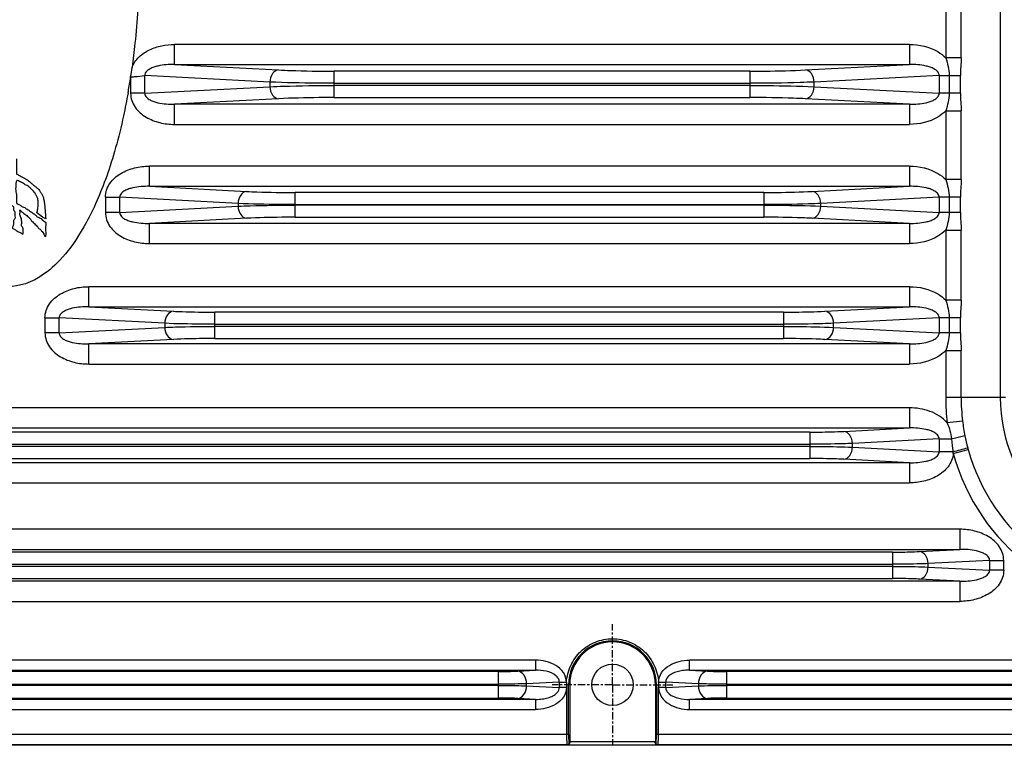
# Model space of a CAD drawing. Header units: millimetres. Extents: x 23 to 485, y 64 to 313.
# Tile 16 of 18: x 393 to 442, y 181 to 217. Entities that reach past the tile are written whole.
import ezdxf

# ---------------------------------------------------------------- set-up
doc = ezdxf.new("R2010")
doc.units = ezdxf.units.MM
doc.linetypes.add('CENTER', pattern=[0.6, 0.375, -0.075, 0.075, -0.075])
doc.layers.add('DEFAULT_1', color=3, linetype='CENTER')

msp = doc.modelspace()

# ---------------------------------------------------------------- linework, layer by layer
at = {"color": 9, "linetype": 'Continuous'}
for p, q in [((441.8649, 240.8561), (441.8649, 197.8561)), ((439.157, 218.0271), (439.157, 214.7006)), ((439.923, 214.7006), (439.923, 218.0271)), ((437.3585, 215.3648), (400.8881, 215.3648)), ((400.8881, 214.3662), (400.8881, 215.3648)), ((437.3585, 215.3648), (437.3585, 214.3662)), ((439.923, 214.7006), (439.157, 214.7006)), ((400.8881, 214.3662), (437.3585, 214.3662)), ((400.8881, 214.3662), (406.0477, 214.0958)), ((429.4413, 214.0359), (408.8054, 214.0359)), ((408.8056, 212.7263), (408.8056, 214.0359)), ((429.441, 214.0359), (429.441, 212.7263)), ((432.1989, 214.0958), (437.3585, 214.3662)), ((398.7091, 213.7358), (398.7091, 212.9403)), ((405.6236, 213.4966), (399.4162, 213.8219)), ((399.4162, 212.9403), (399.4162, 213.8219)), ((438.8304, 213.8219), (432.623, 213.4966)), ((438.8304, 213.8219), (439.8861, 213.8219)), ((438.8304, 213.8219), (438.8304, 212.9403)), ((439.3288, 213.8219), (439.3288, 212.9403)), ((439.8861, 212.9403), (439.8861, 213.8219)), ((399.4162, 212.9403), (405.6236, 213.2656)), ((405.6236, 213.4966), (405.6236, 213.2656)), ((408.8056, 213.4368), (429.441, 213.4368)), ((429.441, 213.3255), (408.8056, 213.3255)), ((432.623, 213.2656), (432.623, 213.4966)), ((432.623, 213.2656), (438.8304, 212.9403)), ((399.4162, 212.9403), (398.7091, 212.9403)), ((406.0477, 212.6665), (400.8881, 212.3961)), ((408.8053, 212.7263), (429.4412, 212.7263)), ((437.3585, 212.3961), (432.1989, 212.6665)), ((439.8861, 212.9403), (438.8304, 212.9403)), ((437.3585, 212.3961), (400.8881, 212.3961)), ((400.8881, 211.3974), (400.8881, 212.3961)), ((437.3585, 212.3961), (437.3585, 211.3974)), ((439.157, 212.0616), (439.923, 212.0616)), ((439.157, 212.0616), (439.157, 208.6596)), ((439.923, 208.6595), (439.923, 212.0616)), ((400.8881, 211.3974), (437.3585, 211.3974)), ((437.3585, 209.3238), (399.6381, 209.3238)), ((399.6381, 208.3251), (399.6381, 209.3238)), ((437.3585, 209.3238), (437.3585, 208.3251)), ((439.923, 208.6595), (439.157, 208.6595)), ((399.6381, 208.3251), (437.3585, 208.3251)), ((399.6381, 208.3251), (404.4651, 208.0722)), ((432.5315, 208.0722), (437.3585, 208.3251)), ((397.4591, 207.7809), (398.1662, 207.7809)), ((397.4591, 207.7809), (397.4591, 207.0314)), ((404.041, 207.473), (398.1662, 207.7809)), ((398.1662, 207.0314), (398.1662, 207.7809)), ((430.1274, 208.02), (406.8693, 208.02)), ((406.8695, 206.7923), (406.8695, 208.02)), ((430.1271, 208.02), (430.1271, 206.7923)), ((438.8304, 207.7809), (432.9556, 207.473)), ((439.8861, 207.7809), (438.8304, 207.7809)), ((438.8304, 207.7809), (438.8304, 207.0314)), ((439.3288, 207.7809), (439.3288, 207.0314)), ((439.8861, 207.0314), (439.8861, 207.7809)), ((398.1662, 207.0314), (404.041, 207.3393)), ((404.041, 207.473), (404.041, 207.3393)), ((406.8695, 207.4208), (430.1271, 207.4208)), ((430.1271, 207.3915), (406.8695, 207.3915)), ((432.9556, 207.3393), (432.9556, 207.473)), ((432.9556, 207.3393), (438.8304, 207.0314)), ((398.1662, 207.0314), (397.4591, 207.0314)), ((404.4651, 206.7401), (399.6381, 206.4871)), ((406.8692, 206.7923), (430.1274, 206.7923)), ((437.3585, 206.4871), (432.5315, 206.7401)), ((439.8861, 207.0314), (438.8304, 207.0314)), ((437.3585, 206.4871), (399.6381, 206.4871)), ((399.6381, 205.4885), (399.6381, 206.4871)), ((437.3585, 206.4871), (437.3585, 205.4885)), ((439.157, 206.1527), (439.923, 206.1527)), ((439.157, 206.1527), (439.157, 202.6846)), ((439.923, 202.6845), (439.923, 206.1527)), ((399.6381, 205.4885), (437.3585, 205.4885)), ((437.3585, 203.3488), (396.6381, 203.3488)), ((396.6381, 202.3501), (396.6381, 203.3488)), ((437.3585, 203.3488), (437.3585, 202.3501)), ((396.6381, 202.3501), (437.3585, 202.3501)), ((396.6381, 202.3501), (400.8299, 202.1305)), ((433.1668, 202.1305), (437.3585, 202.3501)), ((439.923, 202.6845), (439.157, 202.6845)), ((394.4591, 201.8059), (395.1662, 201.8059)), ((394.4591, 201.8059), (394.4591, 201.0564)), ((400.4058, 201.5313), (395.1662, 201.8059)), ((395.1662, 201.0564), (395.1662, 201.8059)), ((431.1162, 202.0859), (402.8804, 202.0859)), ((402.8806, 200.7763), (402.8806, 202.0859)), ((431.116, 202.0859), (431.116, 200.7763)), ((438.8304, 201.8059), (433.5909, 201.5313)), ((439.8861, 201.8059), (438.8304, 201.8059)), ((438.8304, 201.8059), (438.8304, 201.0564)), ((439.3288, 201.8059), (439.3288, 201.0564)), ((439.8861, 201.0564), (439.8861, 201.8059)), ((395.1662, 201.0564), (400.4058, 201.331)), ((400.4058, 201.5313), (400.4058, 201.331)), ((402.8806, 201.4868), (431.116, 201.4868)), ((431.116, 201.3755), (402.8806, 201.3755)), ((433.5909, 201.331), (433.5909, 201.5313)), ((433.5909, 201.331), (438.8304, 201.0564)), ((395.1662, 201.0564), (394.4591, 201.0564)), ((439.8861, 201.0564), (438.8304, 201.0564)), ((400.8299, 200.7318), (396.6381, 200.5121)), ((437.3585, 200.5121), (396.6381, 200.5121)), ((396.6381, 199.5135), (396.6381, 200.5121)), ((402.8804, 200.7763), (431.1162, 200.7763)), ((437.3585, 200.5121), (433.1668, 200.7318)), ((437.3585, 200.5121), (437.3585, 199.5135)), ((439.157, 200.1777), (439.923, 200.1777)), ((439.157, 200.1777), (439.157, 197.8561)), ((439.923, 197.8561), (439.923, 200.1777)), ((396.6381, 199.5135), (437.3585, 199.5135)), ((442.1189, 197.8561), (439.157, 197.8561)), ((437.3585, 197.3419), (332.4381, 197.3419)), ((437.3585, 197.3419), (437.3585, 196.3433)), ((439.994, 196.6851), (439.2336, 196.5926)), ((332.4381, 196.3433), (437.3585, 196.3433)), ((432.4085, 196.1359), (337.3881, 196.1359)), ((432.4083, 196.1359), (432.4083, 194.8263)), ((434.1055, 196.1728), (437.3585, 196.3433)), ((337.3883, 195.5368), (432.4083, 195.5368)), ((438.8304, 195.799), (434.5297, 195.5736)), ((434.5297, 195.3887), (434.5297, 195.5736)), ((438.8304, 195.799), (439.4457, 195.799)), ((438.8304, 195.799), (438.8304, 195.1633)), ((432.4083, 195.4255), (337.3883, 195.4255)), ((434.5297, 195.3887), (438.8304, 195.1633)), ((439.5234, 195.1633), (438.8304, 195.1633)), ((439.5339, 195.0727), (440.2724, 195.2765)), ((437.3585, 194.619), (332.4381, 194.619)), ((337.3881, 194.8263), (432.4085, 194.8263)), ((437.3585, 194.619), (434.1055, 194.7895)), ((437.3585, 194.619), (437.3585, 193.6204)), ((332.4381, 193.6204), (437.3585, 193.6204)), ((439.8585, 191.3185), (332.4381, 191.3185)), ((439.8585, 191.3185), (439.8585, 190.3199)), ((332.4381, 190.3199), (439.8585, 190.3199)), ((436.5155, 190.1859), (335.7811, 190.1859)), ((436.5154, 190.1859), (436.5154, 188.8763)), ((437.859, 190.2151), (439.8585, 190.3199)), ((335.7812, 189.5868), (436.5154, 189.5868)), ((441.3304, 189.7756), (438.2832, 189.6159)), ((438.2832, 189.4463), (438.2832, 189.6159)), ((441.3304, 189.7756), (442.0375, 189.7756)), ((441.3304, 189.7756), (441.3304, 189.2866)), ((442.0375, 189.2866), (442.0375, 189.7756)), ((436.5154, 189.4755), (335.7812, 189.4755)), ((438.2832, 189.4463), (441.3304, 189.2866)), ((442.0375, 189.2866), (441.3304, 189.2866)), ((439.8585, 188.7424), (332.4381, 188.7424)), ((335.7811, 188.8763), (436.5155, 188.8763)), ((439.8585, 188.7424), (437.859, 188.8472)), ((439.8585, 188.7424), (439.8585, 187.7437)), ((332.4381, 187.7437), (439.8585, 187.7437)), ((418.8024, 184.829), (366.4442, 184.829)), ((418.8024, 184.829), (418.8024, 184.3297)), ((477.8024, 184.829), (426.4442, 184.829)), ((426.4442, 184.3297), (426.4442, 184.829)), ((366.4442, 184.3297), (418.8024, 184.3297)), ((416.945, 184.2622), (368.3016, 184.2622)), ((416.9449, 184.2622), (416.9449, 182.9501)), ((417.9172, 184.2833), (418.8024, 184.3297)), ((426.4442, 184.3297), (477.8024, 184.3297)), ((426.4442, 184.3297), (427.3294, 184.2833)), ((475.945, 184.2622), (428.3016, 184.2622)), ((428.3017, 182.9501), (428.3017, 184.2622)), ((419.981, 183.7441), (418.3591, 183.6591)), ((419.981, 183.7441), (420.3434, 183.7441)), ((419.981, 183.7441), (419.981, 183.4681)), ((424.9032, 183.7441), (425.2657, 183.7441)), ((426.8875, 183.6591), (425.2657, 183.7441)), ((425.2657, 183.4681), (425.2657, 183.7441)), ((368.3017, 183.638), (416.9449, 183.638)), ((416.9449, 183.5742), (368.3017, 183.5742)), ((418.3591, 183.5531), (418.3591, 183.6591)), ((418.3591, 183.5531), (419.981, 183.4681)), ((420.34, 183.4681), (419.981, 183.4681)), ((420.4407, 181.1394), (420.4407, 183.6061)), ((424.8059, 183.6061), (424.8059, 181.1394)), ((425.2657, 183.4681), (424.9066, 183.4681)), ((425.2657, 183.4681), (426.8875, 183.5531)), ((426.8875, 183.6591), (426.8875, 183.5531)), ((428.3017, 183.638), (475.9449, 183.638)), ((475.9449, 183.5742), (428.3017, 183.5742)), ((418.8024, 182.8826), (366.4442, 182.8826)), ((368.3016, 182.9501), (416.945, 182.9501)), ((418.8024, 182.8826), (417.9172, 182.929)), ((418.8024, 182.8826), (418.8024, 182.3833)), ((427.3294, 182.929), (426.4442, 182.8826)), ((477.8024, 182.8826), (426.4442, 182.8826)), ((426.4442, 182.3833), (426.4442, 182.8826)), ((428.3016, 182.9501), (475.945, 182.9501)), ((366.4442, 182.3833), (418.8024, 182.3833)), ((426.4442, 182.3833), (477.8024, 182.3833)), ((420.4407, 181.1394), (364.8059, 181.1394)), ((479.9407, 181.1394), (424.8059, 181.1394)), ((364.8534, 180.6394), (420.3932, 180.6394)), ((420.3932, 180.6394), (420.3932, 180.6324)), ((420.3932, 180.6324), (424.8534, 180.6324)), ((420.499, 180.7347), (420.4751, 180.7394)), ((424.7483, 180.7823), (420.4983, 180.7823)), ((424.7716, 180.7394), (424.7476, 180.7347)), ((424.8534, 180.6394), (479.8932, 180.6394)), ((424.8534, 180.6324), (424.8534, 180.6394))]:
    msp.add_line(p, q, dxfattribs=at)
at = {"color": 7, "linetype": 'Continuous'}
for p, q in [((394.3383, 206.7893), (394.0433, 207.0211)), ((394.4933, 206.7062), (394.3383, 206.7893)), ((420.3387, 183.488), (420.3411, 181.1394)), ((420.34, 183.6061), (420.3405, 183.4681)), ((420.4983, 183.6061), (420.4983, 180.7823)), ((424.7483, 183.6061), (424.7483, 180.7823)), ((424.9056, 181.1394), (424.9079, 183.488)), ((424.9066, 183.6179), (424.9066, 183.4681)), ((483.1162, 180.6061), (302.1305, 180.6061))]:
    msp.add_line(p, q, dxfattribs=at)
msp.add_circle((422.6233, 183.6061), 1.027, dxfattribs=at)
for centre, radius, start, end in [((364.989, 218.8764), 34.1096, 351.35475, 352.14247), ((366.1382, 218.6997), 32.9468, 350.11151, 351.33467), ((367.0047, 218.5514), 32.0677, 349.96558, 350.10676), ((422.6233, 183.6061), 2.125, 0, 180), ((423.0909, 183.606), 2.7509, 177.12112, 179.99664)]:
    msp.add_arc(centre, radius, start, end, dxfattribs=at)
at = {"color": 9, "linetype": 'Continuous'}
for centre, radius, start, end in [((449.6233, 197.8561), 10.4663, 180, 186.93415), ((449.6233, 197.8561), 9.7003, 180, 186.93401), ((449.6233, 197.8561), 7.7584, 180, 270), ((452.4204, 198.6556), 12.6091, 192.3932, 195.14948), ((464.2547, 198.5061), 24.9562, 186.2275, 187.69788), ((396.1833, 356.2641), 166.8288, 285.057451, 285.315841), ((436.7288, 194.792), 2.8191, 5.7159, 7.56862), ((449.6233, 197.8561), 10.4663, 195.42272, 270), ((455.1642, 199.389), 15.4493, 195.1156, 195.4382), ((449.6233, 197.8561), 9.7003, 195.42274, 270), ((422.6233, 183.6061), 2.1826, 0, 180)]:
    msp.add_arc(centre, radius, start, end, dxfattribs=at)
at = {"color": 7, "linetype": 'Continuous'}
for centre, start_param, end_param in [((420.5114, 180.7823), 1.5707963, 1.8942557), ((424.7352, 180.7823), -1.8942557, -1.5707963)]:
    msp.add_ellipse(centre, major_axis=(0, 0.15), ratio=0.0874887, start_param=start_param, end_param=end_param, dxfattribs=at)
for points, knots in [([(399.1191, 218.7847), (399.1024, 217.6432), (399.0108, 216.0832), (398.8327, 214.6076), (398.7783, 214.2133)], [0, 0, 0, 0, 0.7276224, 1, 1, 1, 1]), ([(408.8056, 213.4368), (408.513, 213.4368), (407.4522, 213.4418), (406.3911, 213.4617), (405.6236, 213.4966)], [0, 0, 0, 0, 0.2758085, 1, 1, 1, 1]), ([(405.6236, 213.2656), (405.8508, 213.276), (406.911, 213.314), (407.9721, 213.3255), (408.8056, 213.3255)], [0, 0, 0, 0, 0.2143051, 1, 1, 1, 1]), ([(432.623, 213.4966), (432.3958, 213.4863), (431.3356, 213.4483), (430.2745, 213.4368), (429.441, 213.4368)], [0, 0, 0, 0, 0.2143051, 1, 1, 1, 1]), ([(429.441, 213.3255), (429.7336, 213.3255), (430.7944, 213.3204), (431.8555, 213.3005), (432.623, 213.2656)], [0, 0, 0, 0, 0.2758085, 1, 1, 1, 1]), ([(398.5819, 212.9639), (398.5129, 212.5744), (398.2138, 211.0529), (397.5468, 208.7133), (396.5315, 206.4377), (395.467, 204.8725), (394.0848, 203.5983), (393.165, 203.3561), (392.6233, 203.3561)], [0, 0, 0, 0, 0.0524957, 0.2104131, 0.3683304, 0.5262478, 0.6841652, 1, 1, 1, 1]), ([(393.0522, 209.689), (393.0527, 209.6815), (393.0531, 209.6125), (393.0537, 209.4648), (393.0445, 209.2092), (393.059, 209.0435), (393.0375, 208.9337), (393.1028, 208.9382), (393.1444, 208.8761), (393.2337, 208.8489), (393.3005, 208.7933), (393.3813, 208.7723), (393.4512, 208.7234), (393.527, 208.6728), (393.6101, 208.6252), (393.6911, 208.5697), (393.7578, 208.502), (393.8317, 208.4424), (393.8917, 208.3728), (393.9916, 208.3051), (394.0999, 208.2282), (394.1727, 208.1282), (394.2306, 208.0572), (394.2725, 207.9963), (394.3027, 207.9323), (394.3432, 207.8721), (394.3623, 207.795), (394.3994, 207.7058), (394.4152, 207.601), (394.4296, 207.4779), (394.4536, 207.3356), (394.4577, 207.1868), (394.4725, 207.0291), (394.4928, 206.8756), (394.4893, 206.7605), (394.4933, 206.7062)], [0, 0, 0, 0, 0.0054348, 0.0462553, 0.1401647, 0.1963168, 0.2048484, 0.21374, 0.2377695, 0.2625093, 0.2882263, 0.3082754, 0.3301064, 0.3580181, 0.383735, 0.4090692, 0.438792, 0.4619268, 0.4873746, 0.5140329, 0.5612137, 0.5958712, 0.6153359, 0.6369624, 0.6566426, 0.6737418, 0.6962933, 0.7214664, 0.753359, 0.7831143, 0.8239567, 0.8722299, 0.9057868, 0.9546613, 1, 1, 1, 1]), ([(393.0603, 208.6122), (393.0556, 208.6046), (393.0456, 208.567), (393.019, 208.5162), (393.011, 208.4096), (393.006, 208.285), (392.9983, 208.1312), (393.0387, 207.9738), (393.0588, 207.7927), (393.0465, 207.632), (393.0397, 207.5216), (393.0635, 207.4699), (393.1231, 207.4331), (393.2299, 207.407), (393.3241, 207.2999), (393.451, 207.281), (393.5284, 207.2046), (393.62, 207.1696), (393.6939, 207.1042), (393.7826, 207.0591), (393.8582, 206.9928), (393.9494, 206.9319), (394.0293, 206.858), (394.1166, 206.7861), (394.2204, 206.7547), (394.3118, 206.6916), (394.3812, 206.6016), (394.4865, 206.578), (394.5023, 206.4868), (394.4914, 206.3909), (394.4871, 206.2182), (394.4981, 206.0399), (394.4917, 205.898), (394.4927, 205.845), (394.4933, 205.8311)], [0, 0, 0, 0, 0.0083029, 0.0282047, 0.0505347, 0.0952663, 0.1343061, 0.1783809, 0.2307386, 0.2858709, 0.3150147, 0.3204181, 0.3326899, 0.3710912, 0.4117665, 0.4452826, 0.4732537, 0.5001654, 0.5262647, 0.5551821, 0.5829729, 0.6102555, 0.6469216, 0.6744164, 0.7038148, 0.7367148, 0.7654954, 0.7990337, 0.8115533, 0.8384614, 0.8809914, 0.9555733, 0.9883368, 1, 1, 1, 1]), ([(394.0433, 207.0211), (394.0643, 207.0465), (394.0866, 207.1059), (394.0935, 207.2123), (394.1298, 207.3265), (394.1192, 207.4447), (394.1232, 207.5557), (394.1153, 207.6702), (394.0773, 207.7948), (393.994, 207.9126), (393.9371, 208.041), (393.8388, 208.1432), (393.7294, 208.2323), (393.6433, 208.3427), (393.5236, 208.3782), (393.4317, 208.4296), (393.3457, 208.4976), (393.2385, 208.5374), (393.1627, 208.5824), (393.0783, 208.6364), (393.0614, 208.614), (393.0603, 208.6122)], [0, 0, 0, 0, 0.0426961, 0.0900309, 0.1478823, 0.2088649, 0.2542473, 0.3040663, 0.3695497, 0.4337615, 0.5055314, 0.5647741, 0.6300267, 0.7052983, 0.7529955, 0.8013822, 0.8525161, 0.9072422, 0.9540777, 0.9966975, 1, 1, 1, 1]), ([(391.3128, 208.0783), (391.3388, 208.074), (391.4086, 208.0528), (391.5246, 208.0199), (391.6739, 207.9778), (391.8242, 207.9092), (391.9711, 207.8313), (392.109, 207.7539), (392.2202, 207.6639), (392.3373, 207.6237), (392.441, 207.562), (392.547, 207.5246), (392.6563, 207.4832), (392.7391, 207.4105), (392.8377, 207.3802), (392.8991, 207.3136), (392.8914, 207.2397), (392.8964, 207.1815), (392.916, 207.1254), (392.9488, 207.0767), (392.9669, 207.0104), (392.9682, 206.9271), (392.9678, 206.8344), (392.9854, 206.735), (392.9351, 206.6727), (392.9014, 206.6318), (392.887, 206.561), (392.8963, 206.4853), (392.8858, 206.4004), (392.8701, 206.3342), (392.8389, 206.291), (392.8351, 206.2313), (392.9387, 206.2135), (393.0102, 206.144), (393.1095, 206.0919), (393.1874, 206.0605), (393.2622, 206.0126), (393.3167, 205.9896), (393.3748, 205.9631), (393.3823, 205.969), (393.3832, 205.9702)], [0, 0, 0, 0, 0.0225761, 0.0605417, 0.1050815, 0.1552978, 0.202337, 0.2481259, 0.291275, 0.3239523, 0.3535675, 0.3947275, 0.4204382, 0.453516, 0.4871548, 0.509051, 0.5232983, 0.5488041, 0.5592216, 0.5739608, 0.599024, 0.6168467, 0.6453413, 0.6805226, 0.6955808, 0.7122435, 0.7255194, 0.7562252, 0.7772587, 0.7990824, 0.8134129, 0.8232031, 0.8439093, 0.8853449, 0.9132575, 0.9383609, 0.9583908, 0.987056, 0.997972, 1, 1, 1, 1]), ([(406.8695, 207.4208), (406.6094, 207.4208), (405.6664, 207.4252), (404.7233, 207.4426), (404.041, 207.473)], [0, 0, 0, 0, 0.2758089, 1, 1, 1, 1]), ([(404.041, 207.3393), (404.2429, 207.3483), (405.1854, 207.3814), (406.1285, 207.3915), (406.8695, 207.3915)], [0, 0, 0, 0, 0.2143033, 1, 1, 1, 1]), ([(432.9556, 207.473), (432.7537, 207.464), (431.8112, 207.4308), (430.8681, 207.4208), (430.1271, 207.4208)], [0, 0, 0, 0, 0.2143033, 1, 1, 1, 1]), ([(430.1271, 207.3915), (430.3872, 207.3915), (431.3302, 207.387), (432.2733, 207.3697), (432.9556, 207.3393)], [0, 0, 0, 0, 0.2758089, 1, 1, 1, 1]), ([(393.3832, 205.9702), (393.3905, 205.9797), (393.3767, 206.0413), (393.3847, 206.111), (393.3815, 206.2106), (393.3489, 206.3001), (393.279, 206.3576), (393.3097, 206.482), (393.3025, 206.6024), (393.2933, 206.7368), (393.244, 206.8244), (393.2136, 206.9095), (393.2187, 206.9996), (393.2245, 207.0623), (393.2151, 207.1627), (393.2304, 207.149), (393.2354, 207.1428)], [0, 0, 0, 0, 0.0440535, 0.0994096, 0.1975423, 0.2707556, 0.3280227, 0.3966033, 0.5493904, 0.6324888, 0.7158177, 0.7895472, 0.8502653, 0.9227617, 0.9795962, 1, 1, 1, 1]), ([(393.2354, 207.1428), (393.2447, 207.1314), (393.2851, 207.0662), (393.3485, 207.041), (393.4202, 206.9636), (393.5166, 206.9222), (393.5822, 206.8391), (393.6625, 206.7775), (393.7422, 206.7011), (393.8002, 206.5956), (393.9053, 206.5249), (393.9691, 206.4261), (394.0558, 206.3674), (394.0994, 206.2993), (394.1451, 206.2389), (394.2406, 206.1918), (394.3048, 206.0787), (394.3954, 205.9964), (394.4215, 205.8943), (394.4518, 205.8449), (394.4933, 205.8311)], [0, 0, 0, 0, 0.0258324, 0.0835982, 0.1307887, 0.1905872, 0.2536281, 0.3008187, 0.357267, 0.4341716, 0.4945006, 0.5614632, 0.6245603, 0.6626135, 0.6937881, 0.7480783, 0.8312105, 0.9022771, 0.943544, 1, 1, 1, 1]), ([(402.8806, 201.4868), (402.653, 201.4868), (401.828, 201.4905), (401.0027, 201.5053), (400.4058, 201.5313)], [0, 0, 0, 0, 0.2758093, 1, 1, 1, 1]), ([(400.4058, 201.331), (400.5824, 201.3387), (401.4071, 201.367), (402.2323, 201.3755), (402.8806, 201.3755)], [0, 0, 0, 0, 0.214301, 1, 1, 1, 1]), ([(433.5909, 201.5313), (433.4142, 201.5236), (432.5895, 201.4953), (431.7643, 201.4868), (431.116, 201.4868)], [0, 0, 0, 0, 0.214301, 1, 1, 1, 1]), ([(431.116, 201.3755), (431.3436, 201.3755), (432.1687, 201.3717), (432.9939, 201.3569), (433.5909, 201.331)], [0, 0, 0, 0, 0.2758093, 1, 1, 1, 1]), ([(434.5297, 195.5736), (434.3782, 195.5672), (433.6713, 195.5438), (432.964, 195.5368), (432.4083, 195.5368)], [0, 0, 0, 0, 0.2142981, 1, 1, 1, 1]), ([(432.4083, 195.4255), (432.6034, 195.4255), (433.3106, 195.4224), (434.0179, 195.4101), (434.5297, 195.3887)], [0, 0, 0, 0, 0.2758099, 1, 1, 1, 1]), ([(438.2832, 189.6159), (438.157, 189.6109), (437.5679, 189.5924), (436.9785, 189.5868), (436.5154, 189.5868)], [0, 0, 0, 0, 0.2142943, 1, 1, 1, 1]), ([(436.5154, 189.4755), (436.6779, 189.4755), (437.2673, 189.473), (437.8567, 189.4633), (438.2832, 189.4463)], [0, 0, 0, 0, 0.2758106, 1, 1, 1, 1]), ([(418.3591, 183.6591), (418.2581, 183.6555), (417.7868, 183.6421), (417.3153, 183.638), (416.9449, 183.638)], [0, 0, 0, 0, 0.2142877, 1, 1, 1, 1]), ([(416.9449, 183.5742), (417.0749, 183.5742), (417.5464, 183.5724), (418.0179, 183.5654), (418.3591, 183.5531)], [0, 0, 0, 0, 0.2758119, 1, 1, 1, 1]), ([(428.3017, 183.638), (428.1717, 183.638), (427.7002, 183.6398), (427.2287, 183.6468), (426.8875, 183.6591)], [0, 0, 0, 0, 0.2758119, 1, 1, 1, 1]), ([(426.8875, 183.5531), (426.9885, 183.5568), (427.4598, 183.5702), (427.9313, 183.5742), (428.3017, 183.5742)], [0, 0, 0, 0, 0.2142877, 1, 1, 1, 1]), ([(420.499, 180.7347), (420.4998, 180.7071), (420.4814, 180.6548), (420.4321, 180.6329), (420.411, 180.6324)], [0, 0, 0, 0, 0.5659853, 1, 1, 1, 1]), ([(424.8356, 180.6324), (424.8145, 180.6329), (424.7652, 180.6548), (424.7468, 180.7071), (424.7476, 180.7347)], [0, 0, 0, 0, 0.4340862, 1, 1, 1, 1])]:
    msp.add_open_spline(points, degree=3, knots=knots, dxfattribs=at)
at = {"color": 9, "linetype": 'Continuous'}
for points, knots in [([(398.7784, 214.2133), (398.85, 214.4114), (399.1028, 214.7716), (399.641, 215.1237), (400.2507, 215.3229), (400.676, 215.3648), (400.8881, 215.3648)], [0, 0, 0, 0, 0.2489595, 0.498976, 0.749411, 1, 1, 1, 1]), ([(437.3585, 215.3648), (437.8445, 215.3648), (438.5217, 215.2169), (439.0434, 214.8182), (439.157, 214.7006)], [0, 0, 0, 0, 0.7482972, 1, 1, 1, 1]), ([(400.8881, 214.3662), (400.7503, 214.3695), (400.4739, 214.3621), (400.1306, 214.3125), (399.8625, 214.2382), (399.6677, 214.1555), (399.4874, 214.0383), (399.413, 213.8946), (399.4162, 213.8219)], [0, 0, 0, 0, 0.2463561, 0.4933734, 0.6176132, 0.7428078, 0.8700342, 1, 1, 1, 1]), ([(406.0479, 214.0958), (405.9325, 214.0898), (405.6909, 213.9093), (405.6275, 213.6419), (405.6236, 213.4966)], [0, 0, 0, 0, 0.4430778, 1, 1, 1, 1]), ([(406.0477, 214.0958), (406.2445, 214.0855), (407.1632, 214.0474), (408.0829, 214.0359), (408.8054, 214.0359)], [0, 0, 0, 0, 0.2143098, 1, 1, 1, 1]), ([(429.4413, 214.0359), (429.6949, 214.0359), (430.6143, 214.041), (431.5339, 214.0609), (432.1989, 214.0958)], [0, 0, 0, 0, 0.2758094, 1, 1, 1, 1]), ([(432.623, 213.4966), (432.6192, 213.6418), (432.5558, 213.9092), (432.3142, 214.0898), (432.1987, 214.0958)], [0, 0, 0, 0, 0.556684, 1, 1, 1, 1]), ([(438.8304, 213.8219), (438.8336, 213.8946), (438.7592, 214.0383), (438.5789, 214.1555), (438.3841, 214.2382), (438.116, 214.3125), (437.7728, 214.3621), (437.4963, 214.3695), (437.3585, 214.3662)], [0, 0, 0, 0, 0.1299658, 0.2571923, 0.382387, 0.5066268, 0.753644, 1, 1, 1, 1]), ([(398.7091, 213.749), (398.7741, 213.7551), (399.01, 213.7771), (399.246, 213.7996), (399.4162, 213.8219)], [0, 0, 0, 0, 0.275555, 1, 1, 1, 1]), ([(405.6236, 213.2656), (405.6275, 213.1205), (405.6909, 212.8531), (405.9324, 212.6725), (406.0479, 212.6665)], [0, 0, 0, 0, 0.556684, 1, 1, 1, 1]), ([(432.1987, 212.6665), (432.3141, 212.6725), (432.5557, 212.853), (432.6192, 213.1204), (432.623, 213.2656)], [0, 0, 0, 0, 0.4430778, 1, 1, 1, 1]), ([(398.7091, 212.9403), (398.7091, 212.6983), (398.8832, 212.2057), (399.4581, 211.7222), (400.1507, 211.4534), (400.643, 211.3974), (400.8881, 211.3974)], [0, 0, 0, 0, 0.2479812, 0.4979415, 0.748829, 1, 1, 1, 1]), ([(399.4162, 212.9403), (399.413, 212.8677), (399.4874, 212.724), (399.6677, 212.6067), (399.8625, 212.5241), (400.1306, 212.4498), (400.4739, 212.4002), (400.7503, 212.3928), (400.8881, 212.3961)], [0, 0, 0, 0, 0.1299658, 0.2571923, 0.382387, 0.5066268, 0.753644, 1, 1, 1, 1]), ([(408.8053, 212.7263), (408.5517, 212.7263), (407.6323, 212.7212), (406.7127, 212.7013), (406.0477, 212.6665)], [0, 0, 0, 0, 0.2758094, 1, 1, 1, 1]), ([(432.1989, 212.6665), (432.0021, 212.6768), (431.0834, 212.7148), (430.1637, 212.7263), (429.4412, 212.7263)], [0, 0, 0, 0, 0.2143098, 1, 1, 1, 1]), ([(437.3585, 212.3961), (437.4963, 212.3928), (437.7728, 212.4002), (438.116, 212.4498), (438.3841, 212.5241), (438.5789, 212.6067), (438.7592, 212.724), (438.8336, 212.8677), (438.8304, 212.9403)], [0, 0, 0, 0, 0.2463561, 0.4933734, 0.6176132, 0.7428078, 0.8700342, 1, 1, 1, 1]), ([(439.157, 212.0616), (439.0433, 211.944), (438.5215, 211.5454), (437.8444, 211.3974), (437.3585, 211.3974)], [0, 0, 0, 0, 0.2518343, 1, 1, 1, 1]), ([(397.4591, 207.7809), (397.4591, 208.0229), (397.6332, 208.5155), (398.2081, 208.999), (398.9007, 209.2677), (399.393, 209.3238), (399.6381, 209.3238)], [0, 0, 0, 0, 0.2479805, 0.49794, 0.7488276, 1, 1, 1, 1]), ([(437.3585, 209.3238), (437.8445, 209.3238), (438.5217, 209.1759), (439.0434, 208.7771), (439.157, 208.6596)], [0, 0, 0, 0, 0.7482972, 1, 1, 1, 1]), ([(399.6381, 208.3251), (399.5003, 208.3284), (399.2239, 208.321), (398.8806, 208.2714), (398.6125, 208.1971), (398.4177, 208.1145), (398.2374, 207.9972), (398.163, 207.8535), (398.1662, 207.7809)], [0, 0, 0, 0, 0.2463561, 0.4933734, 0.6176132, 0.7428078, 0.8700342, 1, 1, 1, 1]), ([(438.8304, 207.7809), (438.8336, 207.8535), (438.7592, 207.9972), (438.5789, 208.1145), (438.3841, 208.1971), (438.116, 208.2714), (437.7728, 208.321), (437.4963, 208.3284), (437.3585, 208.3251)], [0, 0, 0, 0, 0.1299658, 0.2571923, 0.382387, 0.5066268, 0.753644, 1, 1, 1, 1]), ([(404.4653, 208.0722), (404.3499, 208.0661), (404.1083, 207.8856), (404.0448, 207.6182), (404.041, 207.473)], [0, 0, 0, 0, 0.4430778, 1, 1, 1, 1]), ([(404.4651, 208.0722), (404.6367, 208.0632), (405.4376, 208.03), (406.2394, 208.02), (406.8693, 208.02)], [0, 0, 0, 0, 0.2143097, 1, 1, 1, 1]), ([(430.1274, 208.02), (430.3485, 208.02), (431.15, 208.0244), (431.9518, 208.0418), (432.5315, 208.0722)], [0, 0, 0, 0, 0.2758094, 1, 1, 1, 1]), ([(432.9556, 207.473), (432.9518, 207.6182), (432.8884, 207.8855), (432.6468, 208.0661), (432.5313, 208.0722)], [0, 0, 0, 0, 0.556684, 1, 1, 1, 1]), ([(404.041, 207.3393), (404.0448, 207.1941), (404.1083, 206.9267), (404.3498, 206.7461), (404.4653, 206.7401)], [0, 0, 0, 0, 0.556684, 1, 1, 1, 1]), ([(432.5313, 206.7401), (432.6467, 206.7461), (432.8883, 206.9266), (432.9518, 207.194), (432.9556, 207.3393)], [0, 0, 0, 0, 0.4430778, 1, 1, 1, 1]), ([(397.4591, 207.0314), (397.4591, 206.7894), (397.6332, 206.2967), (398.2081, 205.8133), (398.9007, 205.5445), (399.393, 205.4885), (399.6381, 205.4885)], [0, 0, 0, 0, 0.2479812, 0.4979415, 0.748829, 1, 1, 1, 1]), ([(398.1662, 207.0314), (398.163, 206.9588), (398.2374, 206.8151), (398.4177, 206.6978), (398.6125, 206.6152), (398.8806, 206.5409), (399.2239, 206.4913), (399.5003, 206.4838), (399.6381, 206.4871)], [0, 0, 0, 0, 0.1299658, 0.2571923, 0.382387, 0.5066268, 0.753644, 1, 1, 1, 1]), ([(406.8692, 206.7923), (406.6481, 206.7923), (405.8466, 206.7879), (405.0448, 206.7705), (404.4651, 206.7401)], [0, 0, 0, 0, 0.2758094, 1, 1, 1, 1]), ([(432.5315, 206.7401), (432.36, 206.7491), (431.559, 206.7823), (430.7572, 206.7923), (430.1274, 206.7923)], [0, 0, 0, 0, 0.2143097, 1, 1, 1, 1]), ([(437.3585, 206.4871), (437.4963, 206.4838), (437.7728, 206.4913), (438.116, 206.5409), (438.3841, 206.6152), (438.5789, 206.6978), (438.7592, 206.8151), (438.8336, 206.9588), (438.8304, 207.0314)], [0, 0, 0, 0, 0.2463561, 0.4933734, 0.6176132, 0.7428078, 0.8700342, 1, 1, 1, 1]), ([(439.157, 206.1527), (439.0433, 206.0351), (438.5215, 205.6365), (437.8444, 205.4885), (437.3585, 205.4885)], [0, 0, 0, 0, 0.2518343, 1, 1, 1, 1]), ([(394.4591, 201.8059), (394.4591, 202.0479), (394.6332, 202.5405), (395.2081, 203.024), (395.9007, 203.2927), (396.393, 203.3488), (396.6381, 203.3488)], [0, 0, 0, 0, 0.2479805, 0.49794, 0.7488276, 1, 1, 1, 1]), ([(437.3585, 203.3488), (437.8445, 203.3488), (438.5217, 203.2009), (439.0434, 202.8021), (439.157, 202.6846)], [0, 0, 0, 0, 0.7482972, 1, 1, 1, 1]), ([(396.6381, 202.3501), (396.5003, 202.3534), (396.2239, 202.346), (395.8806, 202.2964), (395.6125, 202.2221), (395.4177, 202.1395), (395.2374, 202.0222), (395.163, 201.8785), (395.1662, 201.8059)], [0, 0, 0, 0, 0.2463561, 0.4933734, 0.6176132, 0.7428078, 0.8700342, 1, 1, 1, 1]), ([(438.8304, 201.8059), (438.8336, 201.8785), (438.7592, 202.0222), (438.5789, 202.1395), (438.3841, 202.2221), (438.116, 202.2964), (437.7728, 202.346), (437.4963, 202.3534), (437.3585, 202.3501)], [0, 0, 0, 0, 0.1299658, 0.2571923, 0.382387, 0.5066268, 0.753644, 1, 1, 1, 1]), ([(400.83, 202.1304), (400.7146, 202.1244), (400.473, 201.9439), (400.4096, 201.6765), (400.4058, 201.5313)], [0, 0, 0, 0, 0.4430778, 1, 1, 1, 1]), ([(400.8299, 202.1305), (400.9762, 202.1228), (401.6594, 202.0945), (402.3432, 202.0859), (402.8804, 202.0859)], [0, 0, 0, 0, 0.2143107, 1, 1, 1, 1]), ([(431.1162, 202.0859), (431.3048, 202.0859), (431.9884, 202.0897), (432.6723, 202.1045), (433.1668, 202.1305)], [0, 0, 0, 0, 0.2758099, 1, 1, 1, 1]), ([(433.5909, 201.5313), (433.5871, 201.6764), (433.5236, 201.9438), (433.2821, 202.1244), (433.1666, 202.1304)], [0, 0, 0, 0, 0.556684, 1, 1, 1, 1]), ([(400.4058, 201.331), (400.4096, 201.1858), (400.473, 200.9184), (400.7145, 200.7379), (400.83, 200.7318)], [0, 0, 0, 0, 0.556684, 1, 1, 1, 1]), ([(433.1666, 200.7318), (433.282, 200.7379), (433.5236, 200.9183), (433.5871, 201.1858), (433.5909, 201.331)], [0, 0, 0, 0, 0.4430778, 1, 1, 1, 1]), ([(394.4591, 201.0564), (394.4591, 200.8144), (394.6332, 200.3217), (395.2081, 199.8383), (395.9007, 199.5695), (396.393, 199.5135), (396.6381, 199.5135)], [0, 0, 0, 0, 0.2479812, 0.4979415, 0.748829, 1, 1, 1, 1]), ([(395.1662, 201.0564), (395.163, 200.9838), (395.2374, 200.8401), (395.4177, 200.7228), (395.6125, 200.6402), (395.8806, 200.5659), (396.2239, 200.5163), (396.5003, 200.5088), (396.6381, 200.5121)], [0, 0, 0, 0, 0.1299658, 0.2571923, 0.382387, 0.5066268, 0.753644, 1, 1, 1, 1]), ([(437.3585, 200.5121), (437.4963, 200.5088), (437.7728, 200.5163), (438.116, 200.5659), (438.3841, 200.6402), (438.5789, 200.7228), (438.7592, 200.8401), (438.8336, 200.9838), (438.8304, 201.0564)], [0, 0, 0, 0, 0.2463561, 0.4933734, 0.6176132, 0.7428078, 0.8700342, 1, 1, 1, 1]), ([(402.8804, 200.7763), (402.6919, 200.7763), (402.0082, 200.7725), (401.3243, 200.7577), (400.8299, 200.7318)], [0, 0, 0, 0, 0.2758098, 1, 1, 1, 1]), ([(433.1668, 200.7318), (433.0204, 200.7395), (432.3373, 200.7678), (431.6534, 200.7763), (431.1162, 200.7763)], [0, 0, 0, 0, 0.2143107, 1, 1, 1, 1]), ([(439.157, 200.1777), (439.0433, 200.0601), (438.5215, 199.6615), (437.8444, 199.5135), (437.3585, 199.5135)], [0, 0, 0, 0, 0.2518343, 1, 1, 1, 1]), ([(439.2336, 196.5925), (439.0125, 196.8553), (438.396, 197.2393), (437.7034, 197.3367), (437.3585, 197.3419)], [0, 0, 0, 0, 0.4988967, 1, 1, 1, 1]), ([(432.4085, 196.1359), (432.5646, 196.1359), (433.1304, 196.1391), (433.6963, 196.1513), (434.1055, 196.1728)], [0, 0, 0, 0, 0.2758099, 1, 1, 1, 1]), ([(434.5297, 195.5736), (434.5258, 195.7188), (434.4624, 195.9861), (434.2209, 196.1667), (434.1054, 196.1728)], [0, 0, 0, 0, 0.556684, 1, 1, 1, 1]), ([(438.8304, 195.799), (438.8336, 195.8716), (438.7592, 196.0153), (438.5789, 196.1326), (438.3841, 196.2152), (438.116, 196.2895), (437.7728, 196.3391), (437.4963, 196.3465), (437.3585, 196.3433)], [0, 0, 0, 0, 0.1299658, 0.2571924, 0.382387, 0.5066269, 0.7536441, 1, 1, 1, 1]), ([(440.1051, 195.9495), (440.0598, 195.9385), (439.8405, 195.8866), (439.6205, 195.8373), (439.4457, 195.799)], [0, 0, 0, 0, 0.206431, 1, 1, 1, 1]), ([(434.1054, 194.7895), (434.2208, 194.7955), (434.4624, 194.976), (434.5258, 195.2434), (434.5297, 195.3887)], [0, 0, 0, 0, 0.4430778, 1, 1, 1, 1]), ([(437.3585, 194.619), (437.4963, 194.6157), (437.7728, 194.6232), (438.116, 194.6727), (438.3841, 194.747), (438.5789, 194.8297), (438.7592, 194.9469), (438.8336, 195.0906), (438.8304, 195.1633)], [0, 0, 0, 0, 0.2463561, 0.4933734, 0.6176132, 0.7428077, 0.8700342, 1, 1, 1, 1]), ([(439.5339, 195.0727), (439.5151, 194.8385), (439.3161, 194.3762), (438.7475, 193.9251), (438.0732, 193.673), (437.5961, 193.6204), (437.3585, 193.6204)], [0, 0, 0, 0, 0.2482231, 0.4982119, 0.7489824, 1, 1, 1, 1]), ([(434.1055, 194.7895), (433.9844, 194.7958), (433.419, 194.8192), (432.8531, 194.8263), (432.4085, 194.8263)], [0, 0, 0, 0, 0.2143107, 1, 1, 1, 1]), ([(442.0375, 189.7756), (442.0375, 190.0176), (441.8634, 190.5103), (441.2885, 190.9937), (440.5959, 191.2625), (440.1036, 191.3185), (439.8585, 191.3185)], [0, 0, 0, 0, 0.2479811, 0.4979414, 0.7488289, 1, 1, 1, 1]), ([(436.5155, 190.1859), (436.6391, 190.1859), (437.087, 190.1884), (437.535, 190.1981), (437.859, 190.2151)], [0, 0, 0, 0, 0.2758091, 1, 1, 1, 1]), ([(438.2832, 189.6159), (438.2794, 189.7611), (438.2159, 190.0285), (437.9744, 190.2091), (437.8589, 190.2151)], [0, 0, 0, 0, 0.556684, 1, 1, 1, 1]), ([(441.3304, 189.7756), (441.3336, 189.8483), (441.2592, 189.992), (441.0789, 190.1092), (440.8841, 190.1919), (440.616, 190.2662), (440.2728, 190.3157), (439.9963, 190.3232), (439.8585, 190.3199)], [0, 0, 0, 0, 0.1299658, 0.2571924, 0.382387, 0.5066269, 0.7536441, 1, 1, 1, 1]), ([(437.8589, 188.8472), (437.9743, 188.8532), (438.2159, 189.0337), (438.2794, 189.3011), (438.2832, 189.4463)], [0, 0, 0, 0, 0.4430778, 1, 1, 1, 1]), ([(442.0375, 189.2866), (442.0375, 189.0446), (441.8634, 188.552), (441.2885, 188.0685), (440.5959, 187.7998), (440.1036, 187.7437), (439.8585, 187.7437)], [0, 0, 0, 0, 0.2479804, 0.4979399, 0.7488275, 1, 1, 1, 1]), ([(439.8585, 188.7424), (439.9963, 188.7391), (440.2728, 188.7465), (440.616, 188.7961), (440.8841, 188.8704), (441.0789, 188.9531), (441.2592, 189.0703), (441.3336, 189.214), (441.3304, 189.2866)], [0, 0, 0, 0, 0.2463561, 0.4933734, 0.6176132, 0.7428077, 0.8700342, 1, 1, 1, 1]), ([(437.859, 188.8472), (437.7631, 188.8522), (437.3155, 188.8707), (436.8675, 188.8763), (436.5155, 188.8763)], [0, 0, 0, 0, 0.2143096, 1, 1, 1, 1]), ([(420.3387, 183.7244), (420.356, 184.0113), (420.5015, 184.5833), (421.0128, 185.3013), (421.7567, 185.7772), (422.6233, 185.944), (423.4899, 185.7772), (424.2338, 185.3013), (424.7452, 184.5833), (424.8906, 184.0113), (424.9079, 183.7244)], [0, 0, 0, 0, 0.1250598, 0.2500129, 0.3750166, 0.4999997, 0.6249829, 0.7499867, 0.8749399, 1, 1, 1, 1]), ([(420.3387, 183.7244), (420.3387, 183.8965), (420.2225, 184.2479), (419.8168, 184.5963), (419.3259, 184.7888), (418.9764, 184.829), (418.8024, 184.829)], [0, 0, 0, 0, 0.2482817, 0.4981062, 0.7489018, 1, 1, 1, 1]), ([(424.9079, 183.7244), (424.9079, 183.8965), (425.0241, 184.2479), (425.4298, 184.5963), (425.9207, 184.7888), (426.2702, 184.829), (426.4442, 184.829)], [0, 0, 0, 0, 0.2482817, 0.4981062, 0.7489018, 1, 1, 1, 1]), ([(416.945, 184.2622), (417.0344, 184.2622), (417.3585, 184.264), (417.6828, 184.271), (417.9172, 184.2833)], [0, 0, 0, 0, 0.2758097, 1, 1, 1, 1]), ([(418.3591, 183.6591), (418.3551, 183.8104), (418.2891, 184.0889), (418.0375, 184.277), (417.9172, 184.2833)], [0, 0, 0, 0, 0.5566845, 1, 1, 1, 1]), ([(419.981, 183.7441), (419.9822, 183.8048), (419.9461, 183.928), (419.7384, 184.1496), (419.3328, 184.3001), (418.9795, 184.3323), (418.8024, 184.3297)], [0, 0, 0, 0, 0.1276305, 0.2545029, 0.6274989, 1, 1, 1, 1]), ([(426.4442, 184.3297), (426.3261, 184.3314), (426.1185, 184.3196), (425.8274, 184.2607), (425.5761, 184.1645), (425.3497, 184.0134), (425.2638, 183.8338), (425.2657, 183.7441)], [0, 0, 0, 0, 0.2485325, 0.4353347, 0.6227639, 0.8113227, 1, 1, 1, 1]), ([(427.3295, 184.2833), (427.2092, 184.277), (426.9576, 184.089), (426.8915, 183.8104), (426.8875, 183.6591)], [0, 0, 0, 0, 0.4430783, 1, 1, 1, 1]), ([(427.3294, 184.2833), (427.3988, 184.2796), (427.7227, 184.2662), (428.0469, 184.2622), (428.3016, 184.2622)], [0, 0, 0, 0, 0.2143108, 1, 1, 1, 1]), ([(417.9172, 182.929), (418.0374, 182.9353), (418.289, 183.1233), (418.3551, 183.4018), (418.3591, 183.5531)], [0, 0, 0, 0, 0.4430783, 1, 1, 1, 1]), ([(420.3387, 183.488), (420.3387, 183.3159), (420.2226, 182.9645), (419.8169, 182.616), (419.326, 182.4235), (418.9764, 182.3833), (418.8024, 182.3833)], [0, 0, 0, 0, 0.2482825, 0.4981065, 0.7489019, 1, 1, 1, 1]), ([(418.8024, 182.8826), (418.9205, 182.8808), (419.1281, 182.8926), (419.4193, 182.9516), (419.6705, 183.0478), (419.8969, 183.1988), (419.9828, 183.3784), (419.981, 183.4681)], [0, 0, 0, 0, 0.2485325, 0.4353347, 0.6227639, 0.8113227, 1, 1, 1, 1]), ([(424.9079, 183.488), (424.9079, 183.3159), (425.024, 182.9645), (425.4297, 182.616), (425.9207, 182.4235), (426.2702, 182.3833), (426.4442, 182.3833)], [0, 0, 0, 0, 0.2482825, 0.4981065, 0.7489019, 1, 1, 1, 1]), ([(425.2657, 183.4681), (425.2644, 183.4075), (425.3005, 183.2843), (425.5082, 183.0627), (425.9138, 182.9122), (426.2672, 182.8799), (426.4442, 182.8826)], [0, 0, 0, 0, 0.1276305, 0.2545029, 0.6274989, 1, 1, 1, 1]), ([(426.8875, 183.5531), (426.8915, 183.4019), (426.9575, 183.1234), (427.2092, 182.9353), (427.3295, 182.929)], [0, 0, 0, 0, 0.5566845, 1, 1, 1, 1]), ([(417.9172, 182.929), (417.8478, 182.9326), (417.5239, 182.946), (417.1997, 182.9501), (416.945, 182.9501)], [0, 0, 0, 0, 0.2143108, 1, 1, 1, 1]), ([(428.3016, 182.9501), (428.2122, 182.9501), (427.8881, 182.9483), (427.5638, 182.9413), (427.3294, 182.929)], [0, 0, 0, 0, 0.2758097, 1, 1, 1, 1]), ([(420.3411, 181.1394), (420.3411, 181.0762), (420.3426, 180.9594), (420.3482, 180.8212), (420.3555, 180.7321), (420.3608, 180.6843), (420.3668, 180.6579), (420.3713, 180.6405), (420.3754, 180.6394)], [0, 0, 0, 0, 0.3766038, 0.6971334, 0.8210081, 0.91451, 0.9742582, 1, 1, 1, 1]), ([(420.4407, 181.1394), (420.4407, 181.0888), (420.4421, 180.9947), (420.4487, 180.8735), (420.457, 180.7906), (420.4661, 180.7536), (420.4714, 180.7402), (420.4751, 180.7394)], [0, 0, 0, 0, 0.3755548, 0.6951898, 0.9122564, 0.9725037, 1, 1, 1, 1]), ([(424.7716, 180.7394), (424.7752, 180.7402), (424.7805, 180.7536), (424.7896, 180.7906), (424.7979, 180.8735), (424.8045, 180.9947), (424.8059, 181.0888), (424.8059, 181.1394)], [0, 0, 0, 0, 0.0274955, 0.0877421, 0.3048102, 0.6244483, 1, 1, 1, 1]), ([(424.8712, 180.6394), (424.8754, 180.6405), (424.8798, 180.6579), (424.8859, 180.6843), (424.8911, 180.7321), (424.8984, 180.8212), (424.904, 180.9594), (424.9056, 181.0762), (424.9056, 181.1394)], [0, 0, 0, 0, 0.0257418, 0.0854901, 0.178992, 0.3028666, 0.6233961, 1, 1, 1, 1]), ([(420.3754, 180.6394), (420.4009, 180.6395), (420.4538, 180.6609), (420.475, 180.7139), (420.4751, 180.7394)], [0, 0, 0, 0, 0.4991093, 1, 1, 1, 1]), ([(424.7716, 180.7394), (424.7716, 180.714), (424.7928, 180.6609), (424.8457, 180.6395), (424.8712, 180.6394)], [0, 0, 0, 0, 0.5004015, 1, 1, 1, 1])]:
    msp.add_open_spline(points, degree=3, knots=knots, dxfattribs=at)
for points in [[(439.157, 214.7006), (439.256, 214.4191), (439.3202, 214.1203), (439.3288, 213.8219)], [(439.923, 214.7006), (439.923, 214.4075), (439.8861, 214.1151), (439.8861, 213.8219)], [(439.3288, 212.9403), (439.3203, 212.642), (439.256, 212.3432), (439.157, 212.0616)], [(439.8861, 212.9403), (439.8861, 212.6472), (439.923, 212.3548), (439.923, 212.0616)], [(439.157, 208.6595), (439.256, 208.378), (439.3202, 208.0792), (439.3288, 207.7809)], [(439.923, 208.6595), (439.923, 208.3664), (439.8861, 208.074), (439.8861, 207.7809)], [(439.3288, 207.0314), (439.3203, 206.7331), (439.256, 206.4342), (439.157, 206.1527)], [(439.8861, 207.0314), (439.8861, 206.7382), (439.923, 206.4459), (439.923, 206.1527)], [(439.157, 202.6845), (439.256, 202.403), (439.3202, 202.1042), (439.3288, 201.8059)], [(439.923, 202.6845), (439.923, 202.3914), (439.8861, 202.099), (439.8861, 201.8059)], [(439.3288, 201.0564), (439.3203, 200.7581), (439.256, 200.4592), (439.157, 200.1777)], [(439.8861, 201.0564), (439.8861, 200.7632), (439.923, 200.4709), (439.923, 200.1777)], [(439.2336, 196.5926), (439.3393, 196.34), (439.4193, 196.0715), (439.4457, 195.799)], [(439.994, 196.6851), (440.0239, 196.4389), (440.052, 196.1917), (440.1051, 195.9495)]]:
    msp.add_open_spline(points, degree=3, dxfattribs=at)
at = {"color": 7, "linetype": 'Continuous'}
msp.add_open_spline([(424.9032, 183.7441), (424.9053, 183.7021), (424.9066, 183.66), (424.9066, 183.6179)], degree=3, dxfattribs=at)
at = {"layer": 'DEFAULT_1', "color": 2, "linetype": 'CENTER'}
for q in [(422.6233, 186.6062), (419.6233, 183.6061), (425.6234, 183.6061), (422.6233, 180.6061)]:
    msp.add_line((422.6233, 183.6061), q, dxfattribs=at)

doc.saveas('drawing.dxf')
